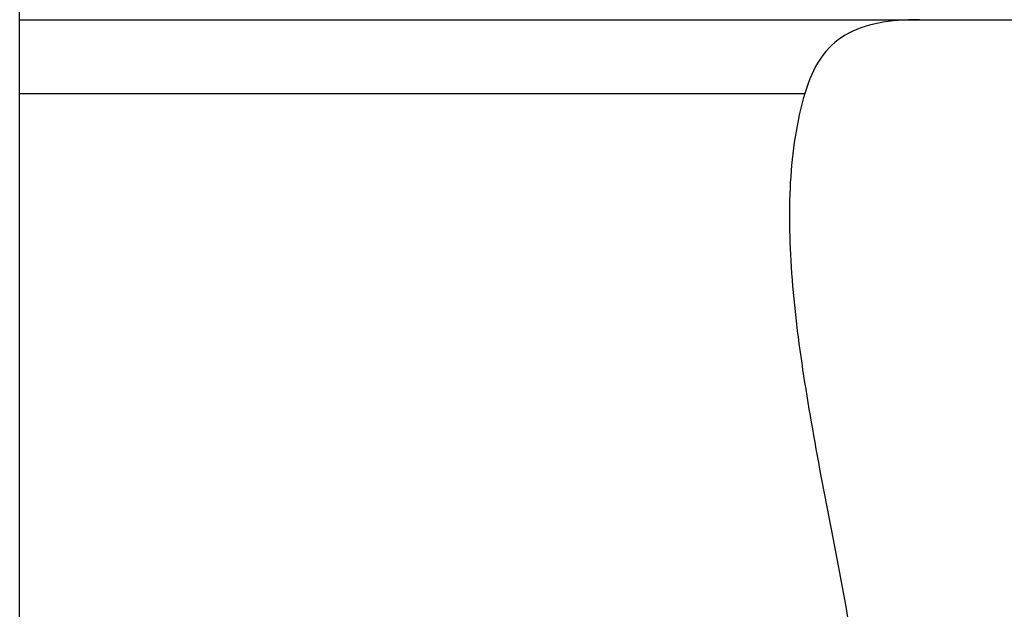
# Model space of a CAD drawing. Header units: millimetres. Extents: x -8 to 268, y -8 to 76.
# Tile 36 of 40: x 190 to 202, y 17 to 24. Entities that reach past the tile are written whole.
import ezdxf

# ---------------------------------------------------------------- set-up
doc = ezdxf.new("R2010")
doc.units = ezdxf.units.MM
doc.header["$LTSCALE"] = 0.15
doc.layers.get('Defpoints').update_dxf_attribs({"linetype": 'CONTINUOUS'})
doc.layers.add('DIM', color=4, linetype='CONTINUOUS')
doc.layers.add('OUT', color=3, linetype='CONTINUOUS')
doc.styles.add('DIM-7', font='SIMPLEX.shx', dxfattribs={"width": 0.7, "bigfont": 'chineset.shx'})
doc.dimstyles.new('CNS', dxfattribs={"dimtxt": 3.5, "dimasz": 2.5, "dimexe": 1, "dimexo": 1.5, "dimgap": 0.09, "dimtad": 0, "dimdsep": 46, "dimtxsty": 'DIM-7', "dimcen": 0.09, "dimclrd": 4, "dimclre": 4, "dimclrt": 4, "dimadec": 0, "dimazin": 0, "dimtfac": 1, "dimtix": 1, "dimtmove": 2, "dimatfit": 3, "dimfxl": 1, "dimtvp": 0.971429, "dimtolj": 1, "dimarcsym": 0})

# ---------------------------------------------------------------- blocks, each defined once
blk = doc.blocks.new('*D249')
at = {"layer": 'Defpoints', "color": 0, "linetype": 'Continuous', "transparency": 16777216}
for p in [(190.295, 33.121), (150.913, 28.618), (157.389, 28.618)]:
    blk.add_point(p, dxfattribs=at)
at = {"layer": 'DIM', "color": 0, "linetype": 'Continuous', "lineweight": -2, "transparency": 16777216}
for p, q in [((150.913, 36.121), (150.913, 39.121)), ((150.913, 33.121), (150.913, 28.618)), ((150.913, 25.618), (150.913, 22.618))]:
    blk.add_line(p, q, dxfattribs=at)
at = {"layer": 'DIM', "color": 7, "linetype": 'Continuous', "lineweight": -2, "transparency": 16777216}
for p, q in [((188.495, 33.121), (149.713, 33.121)), ((155.589, 28.618), (149.713, 28.618))]:
    blk.add_line(p, q, dxfattribs=at)
at = {"layer": 'DIM', "color": 0, "linetype": 'Continuous', "transparency": 16777216}
for points in [[(150.413, 36.121), (151.413, 36.121), (150.913, 33.121)], [(150.413, 25.618), (151.413, 25.618), (150.913, 28.618)]]:
    blk.add_solid(points, dxfattribs=at)
at = {"layer": 'DIM', "color": 7, "linetype": 'Continuous', "transparency": 16777216, "insert": (147.853, 30.87), "char_height": 4.2, "attachment_point": 5, "rotation": 90, "style": 'DIM-7'}
blk.add_mtext('\\A1;4.5', dxfattribs=at)

msp = doc.modelspace()

# ---------------------------------------------------------------- linework, layer by layer
at = {"layer": 'OUT', "color": 0}
for p, q in [((190.295, 9.718), (190.295, 33.121)), ((190.295, 24.121), (218.095, 24.121)), ((190.295, 23.221), (199.884, 23.221))]:
    msp.add_line(p, q, dxfattribs=at)
for points, knots in [([(201.283, 24.121), (201.102, 24.121), (200.937, 24.11), (200.633, 24.051), (200.495, 24.003), (200.259, 23.862), (200.16, 23.769), (199.996, 23.531), (199.932, 23.387), (199.884, 23.221)], [0, 0, 0, 0, 0.25, 0.25, 0.5, 0.5, 0.75, 0.75, 1, 1, 1, 1]), ([(199.884, 23.221), (199.782, 22.875), (199.729, 22.512), (199.685, 21.753), (199.696, 21.356), (199.794, 20.123), (199.944, 19.27), (200.196, 17.936), (200.285, 17.481), (200.457, 16.555), (200.539, 16.087), (200.75, 14.672), (200.841, 13.709), (200.841, 12.721)], [0, 0, 0, 0, 0.125, 0.125, 0.25, 0.25, 0.5, 0.5, 0.625, 0.625, 0.75, 0.75, 1, 1, 1, 1])]:
    msp.add_open_spline(points, degree=3, knots=knots, dxfattribs=at)

# ---------------------------------------------------------------- dimensions: what is measured, and where the dimension line sits
at = {"layer": 'DIM', "color": 0, "linetype": 'Continuous'}
dim = msp.add_linear_dim(base=(150.913, 28.618), p1=(190.295, 33.121), p2=(157.389, 28.618), angle=90, dimstyle='CNS', override={"dimscale": 1.2, "dimgap": 0.8, "dimtad": 1, "dimclrd": 0, "dimclre": 7, "dimclrt": 7, "dimadec": 2, "dimazin": 2, "dimtm": 1e-09, "dimtfac": 0.6, "dimtmove": 1, "dimarcsym": 1}, dxfattribs=at)
dim.commit()
dim.dimension.update_dxf_attribs({"geometry": '*D249', "text_midpoint": (147.853, 30.87)})

doc.saveas('drawing.dxf')
